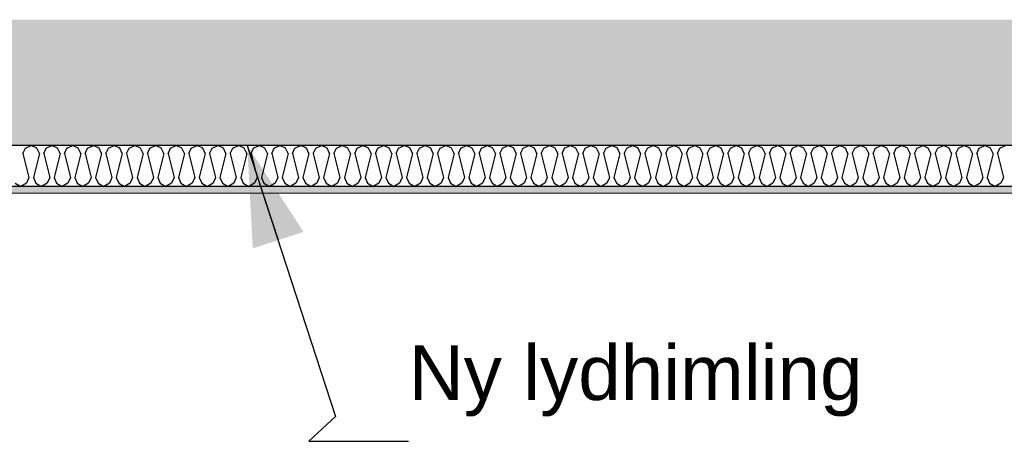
# Model space of a CAD drawing. Header units: millimetres. Extents: x -78790 to -55226, y -2070 to 11020.
# Tile 8 of 108: x -73434 to -71632, y 6078 to 6850. Entities that reach past the tile are written whole.
import ezdxf

# ---------------------------------------------------------------- set-up
doc = ezdxf.new("R2010")
doc.units = ezdxf.units.MM
doc.header["$LTSCALE"] = 0.5
doc.header["$MEASUREMENT"] = 0
doc.linetypes.add('PLINE', pattern=[0])
doc.layers.add('236- Innvendig kledning og overflate(Nye konstruksjoner)', color=7, linetype='Continuous', lineweight=0)
for name, color, linetype in [('251- Frittbærende dekker', 7, 'Continuous'), ('251- Frittbærende dekker (Skravur)', 7, 'Continuous'), ('256- Faste himlinger og overflatebehandling (Skravur)(Nye konstruksjoner)', 7, 'Continuous'), ('256- Faste himlinger og overflatebehandling(Nye konstruksjoner)', 7, 'Continuous'), ('832- Tekst bygning(Nye konstruksjoner)', 7, 'Continuous')]:
    doc.layers.add(name, color=color, linetype=linetype)
doc.styles.add('GENERATED_STYLE_3', font='arial.ttf')
doc.dimstyles.new('GENERATED_STYLE__2', dxfattribs={"dimtxt": 0.18, "dimasz": 182.4, "dimexe": 0.18, "dimexo": 0.0625, "dimgap": 0, "dimtad": 0, "dimtih": 1, "dimtoh": 1, "dimdec": 4, "dimzin": 0, "dimdsep": 46, "dimcen": 0.09, "dimadec": 0, "dimazin": 0, "dimtfac": 1, "dimtdec": 4, "dimtmove": 0, "dimatfit": 3, "dimldrblk": 'ARROWHEAD_5', "dimfxl": 1, "dimtolj": 1, "dimtzin": 0, "dimarcsym": 0})

# ---------------------------------------------------------------- blocks, each defined once
blk = doc.blocks.new('*X6')
at = {"layer": '256- Faste himlinger og overflatebehandling (Skravur)(Nye konstruksjoner)', "linetype": 'PLINE'}
for p, q in [((-73427.9, 6604.9), (-73423.3, 6615.1)), ((-73423.3, 6615.1), (-73412.9, 6620)), ((-73402.5, 6615.1), (-73412.9, 6620)), ((-73397.9, 6604.9), (-73402.5, 6615.1)), ((-73390, 6604.9), (-73385.3, 6615.1)), ((-73385.3, 6615.1), (-73375, 6620)), ((-73364.6, 6615.1), (-73375, 6620)), ((-73360, 6604.9), (-73364.6, 6615.1)), ((-73352, 6604.9), (-73347.4, 6615.1)), ((-73347.4, 6615.1), (-73337, 6620)), ((-73326.7, 6615.1), (-73337, 6620)), ((-73322, 6604.9), (-73326.7, 6615.1)), ((-73314.1, 6604.9), (-73309.5, 6615.1)), ((-73309.5, 6615.1), (-73299.1, 6620)), ((-73288.7, 6615.1), (-73299.1, 6620)), ((-73284.1, 6604.9), (-73288.7, 6615.1)), ((-73276.1, 6604.9), (-73271.5, 6615.1)), ((-73271.5, 6615.1), (-73261.2, 6620)), ((-73250.8, 6615.1), (-73261.2, 6620)), ((-73246.2, 6604.9), (-73250.8, 6615.1)), ((-73238.2, 6604.9), (-73233.6, 6615.1)), ((-73233.6, 6615.1), (-73223.2, 6620)), ((-73212.9, 6615.1), (-73223.2, 6620)), ((-73208.2, 6604.9), (-73212.9, 6615.1)), ((-73200.3, 6604.9), (-73195.6, 6615.1)), ((-73195.6, 6615.1), (-73185.3, 6620)), ((-73174.9, 6615.1), (-73185.3, 6620)), ((-73170.3, 6604.9), (-73174.9, 6615.1)), ((-73162.3, 6604.9), (-73157.7, 6615.1)), ((-73157.7, 6615.1), (-73147.3, 6620)), ((-73137, 6615.1), (-73147.3, 6620)), ((-73132.3, 6604.9), (-73137, 6615.1)), ((-73124.4, 6604.9), (-73119.8, 6615.1)), ((-73119.8, 6615.1), (-73109.4, 6620)), ((-73099, 6615.1), (-73109.4, 6620)), ((-73094.4, 6604.9), (-73099, 6615.1)), ((-73086.4, 6604.9), (-73081.8, 6615.1)), ((-73081.8, 6615.1), (-73071.5, 6620)), ((-73061.1, 6615.1), (-73071.5, 6620)), ((-73056.5, 6604.9), (-73061.1, 6615.1)), ((-73048.5, 6604.9), (-73043.9, 6615.1)), ((-73043.9, 6615.1), (-73033.5, 6620)), ((-73023.2, 6615.1), (-73033.5, 6620)), ((-73018.5, 6604.9), (-73023.2, 6615.1)), ((-73010.6, 6604.9), (-73005.9, 6615.1)), ((-73005.9, 6615.1), (-72995.6, 6620)), ((-72985.2, 6615.1), (-72995.6, 6620)), ((-72980.6, 6604.9), (-72985.2, 6615.1)), ((-72972.6, 6604.9), (-72968, 6615.1)), ((-72968, 6615.1), (-72957.6, 6620)), ((-72947.3, 6615.1), (-72957.6, 6620)), ((-72942.7, 6604.9), (-72947.3, 6615.1)), ((-72934.7, 6604.9), (-72930.1, 6615.1)), ((-72930.1, 6615.1), (-72919.7, 6620)), ((-72909.3, 6615.1), (-72919.7, 6620)), ((-72904.7, 6604.9), (-72909.3, 6615.1)), ((-72896.7, 6604.9), (-72892.1, 6615.1)), ((-72892.1, 6615.1), (-72881.8, 6620)), ((-72871.4, 6615.1), (-72881.8, 6620)), ((-72866.8, 6604.9), (-72871.4, 6615.1)), ((-72858.8, 6604.9), (-72854.2, 6615.1)), ((-72854.2, 6615.1), (-72843.8, 6620)), ((-72833.5, 6615.1), (-72843.8, 6620)), ((-72828.8, 6604.9), (-72833.5, 6615.1)), ((-72820.9, 6604.9), (-72816.2, 6615.1)), ((-72816.2, 6615.1), (-72805.9, 6620)), ((-72795.5, 6615.1), (-72805.9, 6620)), ((-72790.9, 6604.9), (-72795.5, 6615.1)), ((-72782.9, 6604.9), (-72778.3, 6615.1)), ((-72778.3, 6615.1), (-72767.9, 6620)), ((-72757.6, 6615.1), (-72767.9, 6620)), ((-72753, 6604.9), (-72757.6, 6615.1)), ((-72745, 6604.9), (-72740.4, 6615.1)), ((-72740.4, 6615.1), (-72730, 6620)), ((-72719.6, 6615.1), (-72730, 6620)), ((-72715, 6604.9), (-72719.6, 6615.1)), ((-72707, 6604.9), (-72702.4, 6615.1)), ((-72702.4, 6615.1), (-72692.1, 6620)), ((-72681.7, 6615.1), (-72692.1, 6620)), ((-72677.1, 6604.9), (-72681.7, 6615.1)), ((-72669.1, 6604.9), (-72664.5, 6615.1)), ((-72664.5, 6615.1), (-72654.1, 6620)), ((-72643.8, 6615.1), (-72654.1, 6620)), ((-72639.1, 6604.9), (-72643.8, 6615.1)), ((-72631.2, 6604.9), (-72626.5, 6615.1)), ((-72626.5, 6615.1), (-72616.2, 6620)), ((-72605.8, 6615.1), (-72616.2, 6620)), ((-72601.2, 6604.9), (-72605.8, 6615.1)), ((-72593.2, 6604.9), (-72588.6, 6615.1)), ((-72588.6, 6615.1), (-72578.2, 6620)), ((-72567.9, 6615.1), (-72578.2, 6620)), ((-72563.3, 6604.9), (-72567.9, 6615.1)), ((-72555.3, 6604.9), (-72550.7, 6615.1)), ((-72550.7, 6615.1), (-72540.3, 6620)), ((-72529.9, 6615.1), (-72540.3, 6620)), ((-72525.3, 6604.9), (-72529.9, 6615.1)), ((-72517.3, 6604.9), (-72512.7, 6615.1)), ((-72512.7, 6615.1), (-72502.4, 6620)), ((-72492, 6615.1), (-72502.4, 6620)), ((-72487.4, 6604.9), (-72492, 6615.1)), ((-72479.4, 6604.9), (-72474.8, 6615.1)), ((-72474.8, 6615.1), (-72464.4, 6620)), ((-72454.1, 6615.1), (-72464.4, 6620)), ((-72449.4, 6604.9), (-72454.1, 6615.1)), ((-72441.5, 6604.9), (-72436.8, 6615.1)), ((-72436.8, 6615.1), (-72426.5, 6620)), ((-72416.1, 6615.1), (-72426.5, 6620)), ((-72411.5, 6604.9), (-72416.1, 6615.1)), ((-72403.5, 6604.9), (-72398.9, 6615.1)), ((-72398.9, 6615.1), (-72388.5, 6620)), ((-72378.2, 6615.1), (-72388.5, 6620)), ((-72373.6, 6604.9), (-72378.2, 6615.1)), ((-72365.6, 6604.9), (-72361, 6615.1)), ((-72361, 6615.1), (-72350.6, 6620)), ((-72340.2, 6615.1), (-72350.6, 6620)), ((-72335.6, 6604.9), (-72340.2, 6615.1)), ((-72327.6, 6604.9), (-72323, 6615.1)), ((-72323, 6615.1), (-72312.7, 6620)), ((-72302.3, 6615.1), (-72312.7, 6620)), ((-72297.7, 6604.9), (-72302.3, 6615.1)), ((-72289.7, 6604.9), (-72285.1, 6615.1)), ((-72285.1, 6615.1), (-72274.7, 6620)), ((-72264.4, 6615.1), (-72274.7, 6620)), ((-72259.7, 6604.9), (-72264.4, 6615.1)), ((-72251.8, 6604.9), (-72247.1, 6615.1)), ((-72247.1, 6615.1), (-72236.8, 6620)), ((-72226.4, 6615.1), (-72236.8, 6620)), ((-72221.8, 6604.9), (-72226.4, 6615.1)), ((-72213.8, 6604.9), (-72209.2, 6615.1)), ((-72209.2, 6615.1), (-72198.8, 6620)), ((-72188.5, 6615.1), (-72198.8, 6620)), ((-72183.9, 6604.9), (-72188.5, 6615.1)), ((-72175.9, 6604.9), (-72171.3, 6615.1)), ((-72171.3, 6615.1), (-72160.9, 6620)), ((-72150.5, 6615.1), (-72160.9, 6620)), ((-72145.9, 6604.9), (-72150.5, 6615.1)), ((-72138, 6604.9), (-72133.3, 6615.1)), ((-72133.3, 6615.1), (-72123, 6620)), ((-72112.6, 6615.1), (-72123, 6620)), ((-72108, 6604.9), (-72112.6, 6615.1)), ((-72100, 6604.9), (-72095.4, 6615.1)), ((-72095.4, 6615.1), (-72085, 6620)), ((-72074.7, 6615.1), (-72085, 6620)), ((-72070, 6604.9), (-72074.7, 6615.1)), ((-72062.1, 6604.9), (-72057.4, 6615.1)), ((-72057.4, 6615.1), (-72047.1, 6620)), ((-72036.7, 6615.1), (-72047.1, 6620)), ((-72032.1, 6604.9), (-72036.7, 6615.1)), ((-72024.1, 6604.9), (-72019.5, 6615.1)), ((-72019.5, 6615.1), (-72009.1, 6620)), ((-71998.8, 6615.1), (-72009.1, 6620)), ((-71994.2, 6604.9), (-71998.8, 6615.1)), ((-71986.2, 6604.9), (-71981.6, 6615.1)), ((-71981.6, 6615.1), (-71971.2, 6620)), ((-71960.8, 6615.1), (-71971.2, 6620)), ((-71956.2, 6604.9), (-71960.8, 6615.1)), ((-71948.3, 6604.9), (-71943.6, 6615.1)), ((-71943.6, 6615.1), (-71933.3, 6620)), ((-71922.9, 6615.1), (-71933.3, 6620)), ((-71918.3, 6604.9), (-71922.9, 6615.1)), ((-71910.3, 6604.9), (-71905.7, 6615.1)), ((-71905.7, 6615.1), (-71895.3, 6620)), ((-71885, 6615.1), (-71895.3, 6620)), ((-71880.3, 6604.9), (-71885, 6615.1)), ((-71872.4, 6604.9), (-71867.8, 6615.1)), ((-71867.8, 6615.1), (-71857.4, 6620)), ((-71847, 6615.1), (-71857.4, 6620)), ((-71842.4, 6604.9), (-71847, 6615.1)), ((-71834.4, 6604.9), (-71829.8, 6615.1)), ((-71829.8, 6615.1), (-71819.5, 6620)), ((-71809.1, 6615.1), (-71819.5, 6620)), ((-71804.5, 6604.9), (-71809.1, 6615.1)), ((-71796.5, 6604.9), (-71791.9, 6615.1)), ((-71791.9, 6615.1), (-71781.5, 6620)), ((-71771.2, 6615.1), (-71781.5, 6620)), ((-71766.5, 6604.9), (-71771.2, 6615.1)), ((-71758.6, 6604.9), (-71753.9, 6615.1)), ((-71753.9, 6615.1), (-71743.6, 6620)), ((-71733.2, 6615.1), (-71743.6, 6620)), ((-71728.6, 6604.9), (-71733.2, 6615.1)), ((-71720.6, 6604.9), (-71716, 6615.1)), ((-71716, 6615.1), (-71705.6, 6620)), ((-71695.3, 6615.1), (-71705.6, 6620)), ((-71690.6, 6604.9), (-71695.3, 6615.1)), ((-71682.7, 6604.9), (-71678.1, 6615.1)), ((-71678.1, 6615.1), (-71667.7, 6620)), ((-71657.3, 6615.1), (-71667.7, 6620)), ((-71652.7, 6604.9), (-71657.3, 6615.1)), ((-71644.7, 6604.9), (-71640.1, 6615.1)), ((-71640.1, 6615.1), (-71629.8, 6620)), ((-73427.9, 6604.9), (-73416.9, 6560.9)), ((-73397.9, 6604.9), (-73408.9, 6560.9)), ((-73390, 6604.9), (-73379, 6560.9)), ((-73360, 6604.9), (-73371, 6560.9)), ((-73352, 6604.9), (-73341, 6560.9)), ((-73322, 6604.9), (-73333, 6560.9)), ((-73314.1, 6604.9), (-73303.1, 6560.9)), ((-73284.1, 6604.9), (-73295.1, 6560.9)), ((-73276.1, 6604.9), (-73265.1, 6560.9)), ((-73246.2, 6604.9), (-73257.2, 6560.9)), ((-73238.2, 6604.9), (-73227.2, 6560.9)), ((-73208.2, 6604.9), (-73219.2, 6560.9)), ((-73200.3, 6604.9), (-73189.3, 6560.9)), ((-73170.3, 6604.9), (-73181.3, 6560.9)), ((-73162.3, 6604.9), (-73151.3, 6560.9)), ((-73132.3, 6604.9), (-73143.3, 6560.9)), ((-73124.4, 6604.9), (-73113.4, 6560.9)), ((-73094.4, 6604.9), (-73105.4, 6560.9)), ((-73086.4, 6604.9), (-73075.4, 6560.9)), ((-73056.5, 6604.9), (-73067.5, 6560.9)), ((-73048.5, 6604.9), (-73037.5, 6560.9)), ((-73018.5, 6604.9), (-73029.5, 6560.9)), ((-73010.6, 6604.9), (-72999.6, 6560.9)), ((-72980.6, 6604.9), (-72991.6, 6560.9)), ((-72972.6, 6604.9), (-72961.6, 6560.9)), ((-72942.7, 6604.9), (-72953.7, 6560.9)), ((-72934.7, 6604.9), (-72923.7, 6560.9)), ((-72904.7, 6604.9), (-72915.7, 6560.9)), ((-72896.7, 6604.9), (-72885.7, 6560.9)), ((-72866.8, 6604.9), (-72877.8, 6560.9)), ((-72858.8, 6604.9), (-72847.8, 6560.9)), ((-72828.8, 6604.9), (-72839.8, 6560.9)), ((-72820.9, 6604.9), (-72809.9, 6560.9)), ((-72790.9, 6604.9), (-72801.9, 6560.9)), ((-72782.9, 6604.9), (-72771.9, 6560.9)), ((-72753, 6604.9), (-72764, 6560.9)), ((-72745, 6604.9), (-72734, 6560.9)), ((-72715, 6604.9), (-72726, 6560.9)), ((-72707, 6604.9), (-72696, 6560.9)), ((-72677.1, 6604.9), (-72688.1, 6560.9)), ((-72669.1, 6604.9), (-72658.1, 6560.9)), ((-72639.1, 6604.9), (-72650.1, 6560.9)), ((-72631.2, 6604.9), (-72620.2, 6560.9)), ((-72601.2, 6604.9), (-72612.2, 6560.9)), ((-72593.2, 6604.9), (-72582.2, 6560.9)), ((-72563.3, 6604.9), (-72574.3, 6560.9)), ((-72555.3, 6604.9), (-72544.3, 6560.9)), ((-72525.3, 6604.9), (-72536.3, 6560.9)), ((-72517.3, 6604.9), (-72506.3, 6560.9)), ((-72487.4, 6604.9), (-72498.4, 6560.9)), ((-72479.4, 6604.9), (-72468.4, 6560.9)), ((-72449.4, 6604.9), (-72460.4, 6560.9)), ((-72441.5, 6604.9), (-72430.5, 6560.9)), ((-72411.5, 6604.9), (-72422.5, 6560.9)), ((-72403.5, 6604.9), (-72392.5, 6560.9)), ((-72373.6, 6604.9), (-72384.6, 6560.9)), ((-72365.6, 6604.9), (-72354.6, 6560.9)), ((-72335.6, 6604.9), (-72346.6, 6560.9)), ((-72327.6, 6604.9), (-72316.6, 6560.9)), ((-72297.7, 6604.9), (-72308.7, 6560.9)), ((-72289.7, 6604.9), (-72278.7, 6560.9)), ((-72259.7, 6604.9), (-72270.7, 6560.9)), ((-72251.8, 6604.9), (-72240.8, 6560.9)), ((-72221.8, 6604.9), (-72232.8, 6560.9)), ((-72213.8, 6604.9), (-72202.8, 6560.9)), ((-72183.9, 6604.9), (-72194.9, 6560.9)), ((-72175.9, 6604.9), (-72164.9, 6560.9)), ((-72145.9, 6604.9), (-72156.9, 6560.9)), ((-72138, 6604.9), (-72127, 6560.9)), ((-72108, 6604.9), (-72119, 6560.9)), ((-72100, 6604.9), (-72089, 6560.9)), ((-72070, 6604.9), (-72081, 6560.9)), ((-72062.1, 6604.9), (-72051.1, 6560.9)), ((-72032.1, 6604.9), (-72043.1, 6560.9)), ((-72024.1, 6604.9), (-72013.1, 6560.9)), ((-71994.2, 6604.9), (-72005.2, 6560.9)), ((-71986.2, 6604.9), (-71975.2, 6560.9)), ((-71956.2, 6604.9), (-71967.2, 6560.9)), ((-71948.3, 6604.9), (-71937.3, 6560.9)), ((-71918.3, 6604.9), (-71929.3, 6560.9)), ((-71910.3, 6604.9), (-71899.3, 6560.9)), ((-71880.3, 6604.9), (-71891.3, 6560.9)), ((-71872.4, 6604.9), (-71861.4, 6560.9)), ((-71842.4, 6604.9), (-71853.4, 6560.9)), ((-71834.4, 6604.9), (-71823.4, 6560.9)), ((-71804.5, 6604.9), (-71815.5, 6560.9)), ((-71796.5, 6604.9), (-71785.5, 6560.9)), ((-71766.5, 6604.9), (-71777.5, 6560.9)), ((-71758.6, 6604.9), (-71747.6, 6560.9)), ((-71728.6, 6604.9), (-71739.6, 6560.9)), ((-71720.6, 6604.9), (-71709.6, 6560.9)), ((-71690.6, 6604.9), (-71701.6, 6560.9)), ((-71682.7, 6604.9), (-71671.7, 6560.9)), ((-71652.7, 6604.9), (-71663.7, 6560.9)), ((-71644.7, 6604.9), (-71633.7, 6560.9)), ((-73416.9, 6560.9), (-73421.5, 6550.8)), ((-73408.9, 6560.9), (-73404.3, 6550.8)), ((-73379, 6560.9), (-73383.6, 6550.8)), ((-73371, 6560.9), (-73366.4, 6550.8)), ((-73341, 6560.9), (-73345.6, 6550.8)), ((-73333, 6560.9), (-73328.4, 6550.8)), ((-73303.1, 6560.9), (-73307.7, 6550.8)), ((-73295.1, 6560.9), (-73290.5, 6550.8)), ((-73265.1, 6560.9), (-73269.8, 6550.8)), ((-73257.2, 6560.9), (-73252.5, 6550.8)), ((-73227.2, 6560.9), (-73231.8, 6550.8)), ((-73219.2, 6560.9), (-73214.6, 6550.8)), ((-73189.3, 6560.9), (-73193.9, 6550.8)), ((-73181.3, 6560.9), (-73176.7, 6550.8)), ((-73151.3, 6560.9), (-73155.9, 6550.8)), ((-73143.3, 6560.9), (-73138.7, 6550.8)), ((-73113.4, 6560.9), (-73118, 6550.8)), ((-73105.4, 6560.9), (-73100.8, 6550.8)), ((-73075.4, 6560.9), (-73080.1, 6550.8)), ((-73067.5, 6560.9), (-73062.8, 6550.8)), ((-73037.5, 6560.9), (-73042.1, 6550.8)), ((-73029.5, 6560.9), (-73024.9, 6550.8)), ((-72999.6, 6560.9), (-73004.2, 6550.8)), ((-72991.6, 6560.9), (-72987, 6550.8)), ((-72961.6, 6560.9), (-72966.2, 6550.8)), ((-72953.7, 6560.9), (-72949, 6550.8)), ((-72923.7, 6560.9), (-72928.3, 6550.8)), ((-72915.7, 6560.9), (-72911.1, 6550.8)), ((-72885.7, 6560.9), (-72890.4, 6550.8)), ((-72877.8, 6560.9), (-72873.1, 6550.8)), ((-72847.8, 6560.9), (-72852.4, 6550.8)), ((-72839.8, 6560.9), (-72835.2, 6550.8)), ((-72809.9, 6560.9), (-72814.5, 6550.8)), ((-72801.9, 6560.9), (-72797.3, 6550.8)), ((-72771.9, 6560.9), (-72776.5, 6550.8)), ((-72764, 6560.9), (-72759.3, 6550.8)), ((-72734, 6560.9), (-72738.6, 6550.8)), ((-72726, 6560.9), (-72721.4, 6550.8)), ((-72696, 6560.9), (-72700.7, 6550.8)), ((-72688.1, 6560.9), (-72683.5, 6550.8)), ((-72658.1, 6560.9), (-72662.7, 6550.8)), ((-72650.1, 6560.9), (-72645.5, 6550.8)), ((-72620.2, 6560.9), (-72624.8, 6550.8)), ((-72612.2, 6560.9), (-72607.6, 6550.8)), ((-72582.2, 6560.9), (-72586.8, 6550.8)), ((-72574.3, 6560.9), (-72569.6, 6550.8)), ((-72544.3, 6560.9), (-72548.9, 6550.8)), ((-72536.3, 6560.9), (-72531.7, 6550.8)), ((-72506.3, 6560.9), (-72511, 6550.8)), ((-72498.4, 6560.9), (-72493.8, 6550.8)), ((-72468.4, 6560.9), (-72473, 6550.8)), ((-72460.4, 6560.9), (-72455.8, 6550.8)), ((-72430.5, 6560.9), (-72435.1, 6550.8)), ((-72422.5, 6560.9), (-72417.9, 6550.8)), ((-72392.5, 6560.9), (-72397.2, 6550.8)), ((-72384.6, 6560.9), (-72379.9, 6550.8)), ((-72354.6, 6560.9), (-72359.2, 6550.8)), ((-72346.6, 6560.9), (-72342, 6550.8)), ((-72316.6, 6560.9), (-72321.3, 6550.8)), ((-72308.7, 6560.9), (-72304.1, 6550.8)), ((-72278.7, 6560.9), (-72283.3, 6550.8)), ((-72270.7, 6560.9), (-72266.1, 6550.8)), ((-72240.8, 6560.9), (-72245.4, 6550.8)), ((-72232.8, 6560.9), (-72228.2, 6550.8)), ((-72202.8, 6560.9), (-72207.5, 6550.8)), ((-72194.9, 6560.9), (-72190.2, 6550.8)), ((-72164.9, 6560.9), (-72169.5, 6550.8)), ((-72156.9, 6560.9), (-72152.3, 6550.8)), ((-72127, 6560.9), (-72131.6, 6550.8)), ((-72119, 6560.9), (-72114.4, 6550.8)), ((-72089, 6560.9), (-72093.6, 6550.8)), ((-72081, 6560.9), (-72076.4, 6550.8)), ((-72051.1, 6560.9), (-72055.7, 6550.8)), ((-72043.1, 6560.9), (-72038.5, 6550.8)), ((-72013.1, 6560.9), (-72017.8, 6550.8)), ((-72005.2, 6560.9), (-72000.5, 6550.8)), ((-71975.2, 6560.9), (-71979.8, 6550.8)), ((-71967.2, 6560.9), (-71962.6, 6550.8)), ((-71937.3, 6560.9), (-71941.9, 6550.8)), ((-71929.3, 6560.9), (-71924.7, 6550.8)), ((-71899.3, 6560.9), (-71903.9, 6550.8)), ((-71891.3, 6560.9), (-71886.7, 6550.8)), ((-71861.4, 6560.9), (-71866, 6550.8)), ((-71853.4, 6560.9), (-71848.8, 6550.8)), ((-71823.4, 6560.9), (-71828.1, 6550.8)), ((-71815.5, 6560.9), (-71810.8, 6550.8)), ((-71785.5, 6560.9), (-71790.1, 6550.8)), ((-71777.5, 6560.9), (-71772.9, 6550.8)), ((-71747.6, 6560.9), (-71752.2, 6550.8)), ((-71739.6, 6560.9), (-71735, 6550.8)), ((-71709.6, 6560.9), (-71714.2, 6550.8)), ((-71701.6, 6560.9), (-71697, 6550.8)), ((-71671.7, 6560.9), (-71676.3, 6550.8)), ((-71663.7, 6560.9), (-71659.1, 6550.8)), ((-71633.7, 6560.9), (-71638.4, 6550.8)), ((-73442.2, 6550.8), (-73431.9, 6545)), ((-73421.5, 6550.8), (-73431.9, 6545)), ((-73404.3, 6550.8), (-73393.9, 6545)), ((-73383.6, 6550.8), (-73393.9, 6545)), ((-73366.4, 6550.8), (-73356, 6545)), ((-73345.6, 6550.8), (-73356, 6545)), ((-73328.4, 6550.8), (-73318.1, 6545)), ((-73307.7, 6550.8), (-73318.1, 6545)), ((-73290.5, 6550.8), (-73280.1, 6545)), ((-73269.8, 6550.8), (-73280.1, 6545)), ((-73252.5, 6550.8), (-73242.2, 6545)), ((-73231.8, 6550.8), (-73242.2, 6545)), ((-73214.6, 6550.8), (-73204.2, 6545)), ((-73193.9, 6550.8), (-73204.2, 6545)), ((-73176.7, 6550.8), (-73166.3, 6545)), ((-73155.9, 6550.8), (-73166.3, 6545)), ((-73138.7, 6550.8), (-73128.4, 6545)), ((-73118, 6550.8), (-73128.4, 6545)), ((-73100.8, 6550.8), (-73090.4, 6545)), ((-73080.1, 6550.8), (-73090.4, 6545)), ((-73062.8, 6550.8), (-73052.5, 6545)), ((-73042.1, 6550.8), (-73052.5, 6545)), ((-73024.9, 6550.8), (-73014.5, 6545)), ((-73004.2, 6550.8), (-73014.5, 6545)), ((-72987, 6550.8), (-72976.6, 6545)), ((-72966.2, 6550.8), (-72976.6, 6545)), ((-72949, 6550.8), (-72938.7, 6545)), ((-72928.3, 6550.8), (-72938.7, 6545)), ((-72911.1, 6550.8), (-72900.7, 6545)), ((-72890.4, 6550.8), (-72900.7, 6545)), ((-72873.1, 6550.8), (-72862.8, 6545)), ((-72852.4, 6550.8), (-72862.8, 6545)), ((-72835.2, 6550.8), (-72824.8, 6545)), ((-72814.5, 6550.8), (-72824.8, 6545)), ((-72797.3, 6550.8), (-72786.9, 6545)), ((-72776.5, 6550.8), (-72786.9, 6545)), ((-72759.3, 6550.8), (-72749, 6545)), ((-72738.6, 6550.8), (-72749, 6545)), ((-72721.4, 6550.8), (-72711, 6545)), ((-72700.7, 6550.8), (-72711, 6545)), ((-72683.5, 6550.8), (-72673.1, 6545)), ((-72662.7, 6550.8), (-72673.1, 6545)), ((-72645.5, 6550.8), (-72635.2, 6545)), ((-72624.8, 6550.8), (-72635.2, 6545)), ((-72607.6, 6550.8), (-72597.2, 6545)), ((-72586.8, 6550.8), (-72597.2, 6545)), ((-72569.6, 6550.8), (-72559.3, 6545)), ((-72548.9, 6550.8), (-72559.3, 6545)), ((-72531.7, 6550.8), (-72521.3, 6545)), ((-72511, 6550.8), (-72521.3, 6545)), ((-72493.8, 6550.8), (-72483.4, 6545)), ((-72473, 6550.8), (-72483.4, 6545)), ((-72455.8, 6550.8), (-72445.5, 6545)), ((-72435.1, 6550.8), (-72445.5, 6545)), ((-72417.9, 6550.8), (-72407.5, 6545)), ((-72397.2, 6550.8), (-72407.5, 6545)), ((-72379.9, 6550.8), (-72369.6, 6545)), ((-72359.2, 6550.8), (-72369.6, 6545)), ((-72342, 6550.8), (-72331.6, 6545)), ((-72321.3, 6550.8), (-72331.6, 6545)), ((-72304.1, 6550.8), (-72293.7, 6545)), ((-72283.3, 6550.8), (-72293.7, 6545)), ((-72266.1, 6550.8), (-72255.8, 6545)), ((-72245.4, 6550.8), (-72255.8, 6545)), ((-72228.2, 6550.8), (-72217.8, 6545)), ((-72207.5, 6550.8), (-72217.8, 6545)), ((-72190.2, 6550.8), (-72179.9, 6545)), ((-72169.5, 6550.8), (-72179.9, 6545)), ((-72152.3, 6550.8), (-72141.9, 6545)), ((-72131.6, 6550.8), (-72141.9, 6545)), ((-72114.4, 6550.8), (-72104, 6545)), ((-72093.6, 6550.8), (-72104, 6545)), ((-72076.4, 6550.8), (-72066.1, 6545)), ((-72055.7, 6550.8), (-72066.1, 6545)), ((-72038.5, 6550.8), (-72028.1, 6545)), ((-72017.8, 6550.8), (-72028.1, 6545)), ((-72000.5, 6550.8), (-71990.2, 6545)), ((-71979.8, 6550.8), (-71990.2, 6545)), ((-71962.6, 6550.8), (-71952.2, 6545)), ((-71941.9, 6550.8), (-71952.2, 6545)), ((-71924.7, 6550.8), (-71914.3, 6545)), ((-71903.9, 6550.8), (-71914.3, 6545)), ((-71886.7, 6550.8), (-71876.4, 6545)), ((-71866, 6550.8), (-71876.4, 6545)), ((-71848.8, 6550.8), (-71838.4, 6545)), ((-71828.1, 6550.8), (-71838.4, 6545)), ((-71810.8, 6550.8), (-71800.5, 6545)), ((-71790.1, 6550.8), (-71800.5, 6545)), ((-71772.9, 6550.8), (-71762.5, 6545)), ((-71752.2, 6550.8), (-71762.5, 6545)), ((-71735, 6550.8), (-71724.6, 6545)), ((-71714.2, 6550.8), (-71724.6, 6545)), ((-71697, 6550.8), (-71686.7, 6545)), ((-71676.3, 6550.8), (-71686.7, 6545)), ((-71659.1, 6550.8), (-71648.7, 6545)), ((-71638.4, 6550.8), (-71648.7, 6545))]:
    blk.add_line(p, q, dxfattribs=at)
blk = doc.blocks.new('ARROWHEAD_5')
at = {"linetype": 'Continuous'}
blk.add_hatch(color=256, dxfattribs=at).paths.add_polyline_path([(-1, 0.2679), (0, 0), (-1, -0.2679)])
blk.add_line((0, 0), (-1, 0), dxfattribs=at)

msp = doc.modelspace()

# ---------------------------------------------------------------- hatches: boundary and pattern name
at = {"layer": '251- Frittbærende dekker (Skravur)', "linetype": 'Continuous'}
h = msp.add_hatch(dxfattribs=at)
h.set_pattern_fill('Betong_strukturell', color=256, style=0, pattern_type=2)
h.set_pattern_definition([(0, (0, 0), (0, 311.7692), [30, -150]), (0, (90, 155.9), (0, 311.7692), [30, -150]), (60, (0, 0), (-270, 155.8846), [30, -150]), (60, (180, 0), (-270, 155.8846), [30, -150]), (120, (30, 0), (270, 155.8846), [30, -150]), (120, (210, 0), (270, 155.8846), [30, -150]), (0, (0, 30), (0, 60), [0, -60, 0, -90.000004]), (45, (30, 30), (-42.42641, 42.42641), [0, -45, 0, -75.000003])])
h.paths.add_polyline_path([(-62878.2, 6850), (-74978.2, 6850), (-74978.2, 6620), (-62878.2, 6620)])
at = {"layer": '256- Faste himlinger og overflatebehandling (Skravur)(Nye konstruksjoner)', "linetype": 'Continuous'}
h = msp.add_hatch(dxfattribs=at)
h.set_pattern_fill('Gips', color=256, style=0, pattern_type=2)
h.set_pattern_definition([(0, (0, 0), (0, 86.60254), [0, -50]), (0, (25, 43.3), (0, 86.60254), [0, -50])])
h.paths.add_polyline_path([(-74778.2, 6545), (-74778.2, 6532.5), (-69068.2, 6532.5), (-69068.2, 6545)])

# ---------------------------------------------------------------- linework, layer by layer
at = {"layer": '236- Innvendig kledning og overflate(Nye konstruksjoner)', "linetype": 'PLINE'}
msp.add_line((-69068.2, 6532.5), (-74765.7, 6532.5), dxfattribs=at)
at = {"layer": '251- Frittbærende dekker', "linetype": 'PLINE', "flags": 128}
msp.add_lwpolyline([(-68898.2, 6620), (-68910.7, 6620), (-68923.2, 6620), (-69043.2, 6620), (-69055.7, 6620), (-69068.2, 6620), (-74778.2, 6620), (-74826.2, 6620), (-74828.2, 6620), (-74978.2, 6620)], dxfattribs=at)
at = {"layer": '256- Faste himlinger og overflatebehandling(Nye konstruksjoner)', "linetype": 'PLINE'}
msp.add_line((-69068.2, 6545), (-74778.2, 6545), dxfattribs=at)

# ---------------------------------------------------------------- block references
at = {"layer": '256- Faste himlinger og overflatebehandling(Nye konstruksjoner)'}
msp.add_blockref('*X6', (0, 0), dxfattribs=at)

# ---------------------------------------------------------------- texts
at = {"layer": '832- Tekst bygning(Nye konstruksjoner)', "linetype": 'Continuous', "insert": (-72722.2, 6123.8), "char_height": 100, "attachment_point": 7, "style": 'GENERATED_STYLE_3'}
msp.add_mtext('\\A1;{\\pql;\\fArial|b0|i0|c0|p0;\\W1.000000;Ny \\fArial|b0|i0|c0|p0;\\W1.000000;lydhimling}', dxfattribs=at)

# ---------------------------------------------------------------- leaders
at = {"layer": '832- Tekst bygning(Nye konstruksjoner)', "linetype": 'PLINE', "annotation_type": 0, "has_hookline": 1, "hookline_direction": 0, "text_width": 810}
msp.add_leader([(-73017.4, 6620), (-72855.9, 6123.8), (-72904.6, 6078.4), (-72722.2, 6078.4)], dimstyle='GENERATED_STYLE__2', dxfattribs=at)

doc.saveas('drawing.dxf')
